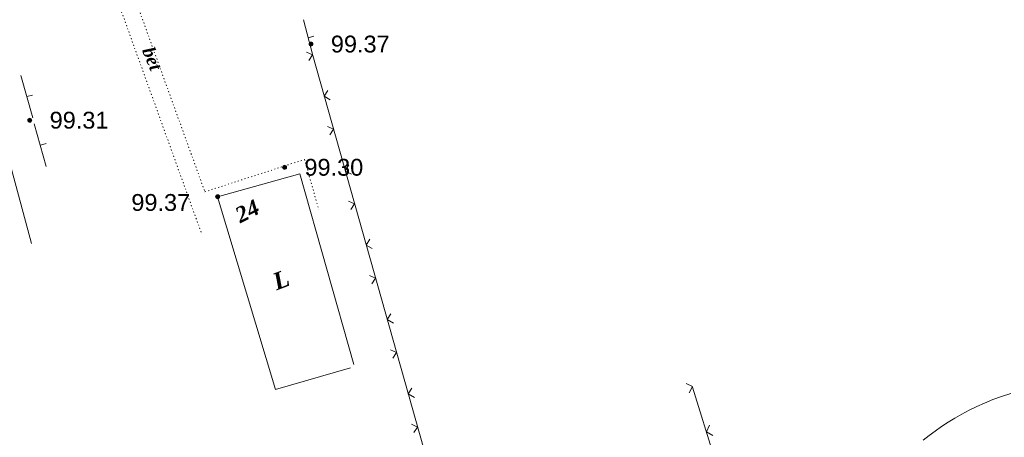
# Model space of a CAD drawing. Header units: millimetres. Extents: x 9396 to 25236, y 15106 to 31102.
# Tile 179 of 256: x 11066 to 11165, y 16479 to 16521. Entities that reach past the tile are written whole.
import ezdxf
from ezdxf.enums import TextEntityAlignment as Align

# ---------------------------------------------------------------- set-up
doc = ezdxf.new("R2010")
doc.units = ezdxf.units.MM
doc.linetypes.add('DOT', pattern=[0.25, 0, -0.25])
doc.linetypes.add('HIDDEN', pattern=[0.375, 0.25, -0.125])
for name, color, linetype, lineweight, true_color in [('1001010', 7, 'Continuous', 9, 0x000000), ('10010110', 7, 'Continuous', 20, 0xa25100), ('1070000', 7, 'DOT', 9, 0x000000), ('21100200', 7, 'HIDDEN', 0, 0x800080), ('3000220', 7, 'Continuous', 9, 0x000000), ('3000260', 7, 'Continuous', 9, 0x000000)]:
    doc.layers.add(name, color=color, linetype=linetype, lineweight=lineweight, true_color=true_color)
doc.styles.add('1', font='timesbi.ttf', dxfattribs={"height": 0.00127})
doc.styles.add('10', font='timesbi.ttf', dxfattribs={"height": 0.001481})
doc.styles.add('9', font='timesbi.ttf', dxfattribs={"height": 0.001693})
doc.styles.add('F2', font='arial.ttf', dxfattribs={"height": 0.001693})

# ---------------------------------------------------------------- blocks, each defined once
blk = doc.blocks.new('SYMBOL21100200')
at = {"true_color": 0x800080}
h = blk.add_hatch(color=216, dxfattribs=at)
edge = h.paths.add_edge_path()
edge.add_arc((0, 0), 0.1, 0, 360)
at = {"color": 216, "linetype": 'Continuous', "lineweight": 0, "true_color": 0x800080}
blk.add_circle((0, 0), 0.1, dxfattribs=at)

msp = doc.modelspace()

# ---------------------------------------------------------------- linework, layer by layer
at = {"layer": '1001010', "color": 253}
for points in [[(11019.578, 16500.917, 198.54), (11063.052, 16513.494, 192.258), (11067.219, 16498.172, 1.115)], [(11099.64, 16485.983, 0), (11094.199, 16505.187, 0), (11085.938, 16502.877, 0), (11091.779, 16483.466, 0), (11099.3, 16485.659, 0)]]:
    msp.add_polyline3d(points, dxfattribs=at)
at = {"layer": '10010110'}
msp.add_polyline3d([(11156.955, 16478.365, 0), (11157.544, 16478.839, 0), (11158.155, 16479.299, 0), (11158.789, 16479.746, 0), (11159.447, 16480.179, 0), (11160.129, 16480.598, 0), (11160.837, 16481.002, 0), (11161.572, 16481.39, 0), (11162.335, 16481.762, 0), (11163.128, 16482.118, 0), (11163.958, 16482.455, 0), (11164.833, 16482.772, 0), (11165.761, 16483.066, 0)], dxfattribs=at)
at = {"layer": '1070000', "color": 253}
msp.add_line((11072.127, 16532.982), (11084.298, 16499.241), dxfattribs=at)
msp.add_polyline3d([(11073.737, 16533.56, 0), (11084.658, 16503.373, 0), (11094.695, 16506.622, 0), (11096.124, 16501.54, 0)], dxfattribs=at)
at = {"layer": '3000220', "color": 253}
for p, q in [((11094.571, 16520.657), (11095.511, 16517.087)), ((11095.041, 16518.867), (11095.621, 16519.017)), ((11066.121, 16515.087), (11067.331, 16510.797)), ((11066.731, 16512.947), (11067.301, 16513.107)), ((11067.491, 16510.217), (11068.701, 16505.927)), ((11068.101, 16508.067), (11068.671, 16508.227))]:
    msp.add_line(p, q, dxfattribs=at)
at = {"layer": '3000260', "color": 253}
msp.add_line((11142.749, 16454.734), (11133.737, 16483.713), dxfattribs=at)
for points in [[(11090.946, 16439.783, 0), (11115.134, 16447.559, 0), (11095.509, 16517.085, 0)], [(11095.131, 16516.577, 0), (11095.491, 16517.137, 0), (11094.901, 16517.417, 0)], [(11097.281, 16512.637, 0), (11096.671, 16512.977, 0), (11097.021, 16513.567, 0)], [(11097.251, 16509.087, 0), (11097.611, 16509.657, 0), (11097.011, 16509.927, 0)], [(11099.401, 16505.147, 0), (11098.781, 16505.487, 0), (11099.131, 16506.087, 0)], [(11099.361, 16501.597, 0), (11099.721, 16502.167, 0), (11099.121, 16502.437, 0)], [(11101.511, 16497.657, 0), (11100.901, 16497.997, 0), (11101.251, 16498.597, 0)], [(11101.471, 16494.107, 0), (11101.831, 16494.677, 0), (11101.241, 16494.957, 0)], [(11103.631, 16490.167, 0), (11103.011, 16490.507, 0), (11103.361, 16491.107, 0)], [(11103.591, 16486.627, 0), (11103.951, 16487.187, 0), (11103.351, 16487.467, 0)], [(11105.741, 16482.677, 0), (11105.121, 16483.027, 0), (11105.471, 16483.617, 0)], [(11133.391, 16483.157, 0), (11133.721, 16483.767, 0), (11133.101, 16484.077, 0)], [(11105.701, 16479.137, 0), (11106.061, 16479.697, 0), (11105.461, 16479.977, 0)], [(11135.771, 16478.857, 0), (11135.131, 16479.227, 0), (11135.451, 16479.877, 0)]]:
    msp.add_polyline3d(points, dxfattribs=at)

# ---------------------------------------------------------------- block references
at = {"layer": '21100200', "xscale": 2, "yscale": 2, "zscale": 2}
for p in [(11095.338, 16518.237, 198.74), (11067.038, 16510.577, 198.62), (11092.678, 16505.837, 198.6), (11085.938, 16502.877, 198.74)]:
    msp.add_blockref('SYMBOL21100200', p, dxfattribs=at)

# ---------------------------------------------------------------- texts
at = {"layer": '1001010', "color": 1, "true_color": 0xff0000, "style": '10'}
msp.add_text('24', height=1.5652, rotation=27.1, dxfattribs=at).set_placement((11087.869, 16500.886, 81.22), align=Align.MIDDLE_LEFT)
at = {"layer": '1001010', "color": 253, "style": '9'}
msp.add_text('L', height=1.693, rotation=20.6, dxfattribs=at).set_placement((11091.589, 16494.246, 5.46), align=Align.MIDDLE_LEFT)
at = {"layer": '1070000', "color": 253, "style": '1'}
msp.add_text('bet', height=1.2697, rotation=292.3, dxfattribs=at).set_placement((11078.91, 16517.85), align=Align.MIDDLE_LEFT)
at = {"layer": '21100200', "color": 253, "style": 'F2'}
for s, p in [('99.37', (11097.338, 16518.237, 198.74)), ('99.31', (11069.038, 16510.577, 198.62)), ('99.30', (11094.678, 16505.837, 198.6)), ('99.37', (11077.258, 16502.297, 198.74))]:
    msp.add_text(s, height=1.693, dxfattribs=at).set_placement(p, align=Align.MIDDLE_LEFT)

doc.saveas('drawing.dxf')
